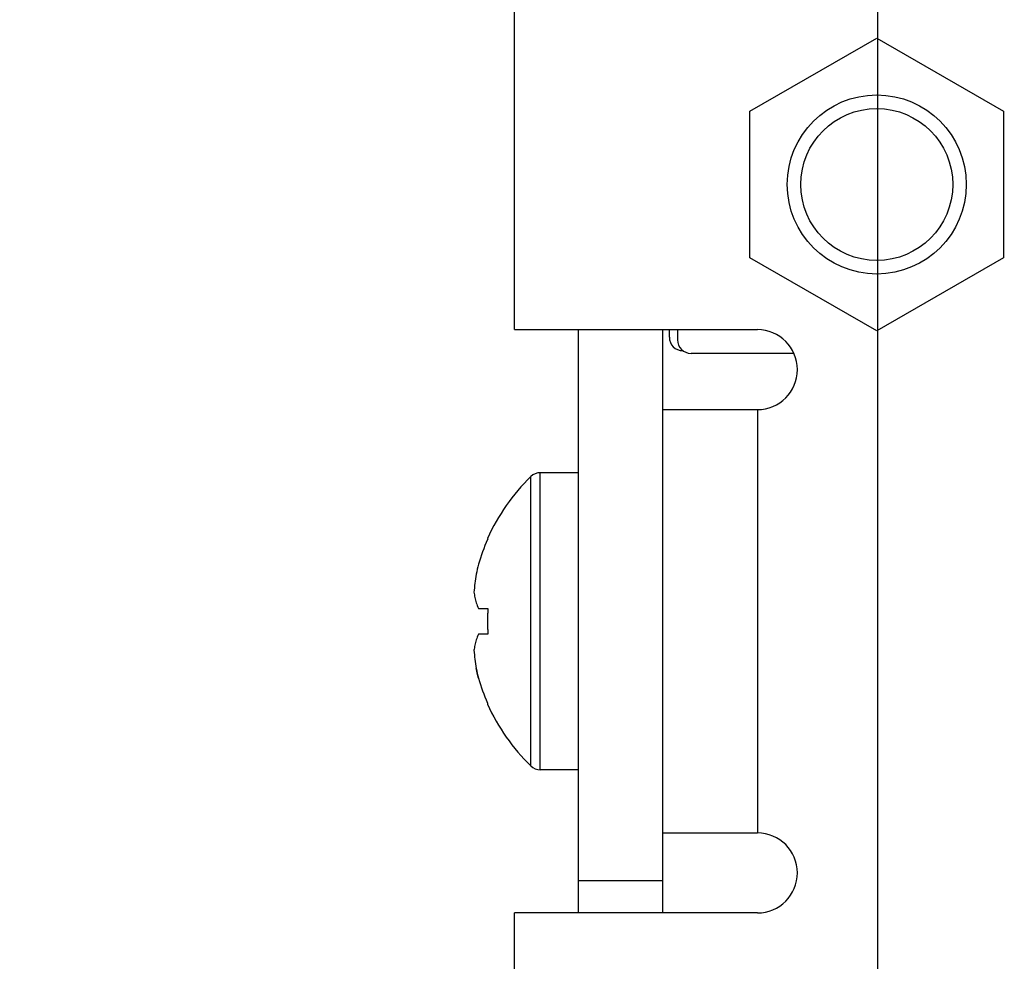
# Model space of a CAD drawing. Header units: inches. Extents: x 0 to 34, y 0 to 22.
# Tile 19 of 54: x 14.8 to 16.3, y 7.4 to 8.8. Entities that reach past the tile are written whole.
import ezdxf

# ---------------------------------------------------------------- set-up
doc = ezdxf.new("R2010")
doc.units = ezdxf.units.IN
doc.header["$LTSCALE"] = 1.87
doc.header["$MEASUREMENT"] = 0
doc.layers.get('0').update_dxf_attribs({"linetype": 'CONTINUOUS'})
doc.layers.add('DIMENSIONS', color=7, linetype='CONTINUOUS')
doc.styles.get("Standard").update_dxf_attribs({"font": 'txt', "width": 0.8})
doc.dimstyles.new('DIMSTYLE_1', dxfattribs={"dimtxt": 0.125, "dimasz": 0.18, "dimexe": 0.18, "dimexo": 0.0625, "dimgap": 0.09, "dimtad": 0, "dimtih": 1, "dimtoh": 1, "dimdec": 3, "dimlfac": 0.5, "dimzin": 4, "dimdsep": 46, "dimtxsty": 'STANDARD', "dimblk": '_FILLED', "dimblk1": '_FILLED', "dimblk2": '_FILLED', "dimcen": 0.09, "dimadec": 0, "dimazin": 0, "dimtp": 0.01, "dimtm": 0.01, "dimtfac": 1, "dimtdec": 3, "dimtofl": 0, "dimtmove": 0, "dimatfit": 3, "dimldrblk": '_FILLED', "dimfxl": 1, "dimtolj": 1, "dimtzin": 4, "dimarcsym": 0})

# ---------------------------------------------------------------- blocks, each defined once
blk = doc.blocks.new('*D0')
at = {"layer": 'DIMENSIONS', "color": 2, "linetype": 'CONTINUOUS'}
blk.add_line((16.0643, 9.3219), (16.0643, 5.3132), dxfattribs=at)
at = {"layer": 'DIMENSIONS', "color": 2, "linetype": 'CONTINUOUS', "width": 0.8}
for s, p in [(']', (16.1268, 5.1507)), ('2.37', (16.1268, 4.7507)), ('[', (16.1268, 4.6507)), ('.094', (16.1268, 4.1257))]:
    blk.add_text(s, height=0.125, rotation=90, dxfattribs=at).set_placement(p)
blk = doc.blocks.new('_FILLED')
at = {"color": 0, "linetype": 'BYBLOCK'}
blk.add_solid([(0, 0), (-1, 0.1736), (-1, -0.1736)], dxfattribs=at)
blk = doc.blocks.new('*D8')
at = {"layer": 'DIMENSIONS', "color": 2, "linetype": 'CONTINUOUS'}
blk.add_line((16.0636, 7.0193), (14.5858, 7.0193), dxfattribs=at)
at = {"layer": 'DIMENSIONS', "color": 2, "linetype": 'CONTINUOUS', "width": 0.8}
for s, p in [('4.213', (13.0983, 6.9568)), ('[', (13.7233, 6.9568)), ('107.01', (13.8233, 6.9568)), (']', (14.4233, 6.9568))]:
    blk.add_text(s, height=0.125, dxfattribs=at).set_placement(p)

msp = doc.modelspace()

# ---------------------------------------------------------------- linework, layer by layer
at = {"color": 7, "linetype": 'CONTINUOUS'}
for p, q in [((15.5293, 8.3553), (15.5293, 14.2193)), ((15.8763, 8.6773), (16.0633, 8.7852)), ((16.0633, 8.7852), (16.2503, 8.6773)), ((15.8763, 8.4613), (15.8763, 8.6773)), ((16.2503, 8.6773), (16.2503, 8.4613)), ((16.0633, 8.3534), (15.8763, 8.4613)), ((16.2503, 8.4613), (16.0633, 8.3534)), ((15.5293, 8.3553), (15.8873, 8.3553)), ((15.6233, 8.3553), (15.6233, 7.4953)), ((15.7473, 8.3553), (15.7473, 7.4953)), ((15.7575, 8.3443), (15.7575, 8.3553)), ((15.7695, 8.3553), (15.7695, 8.3403)), ((15.9412, 8.3203), (15.7895, 8.3203)), ((15.7473, 8.2373), (15.8873, 8.2373)), ((15.8873, 8.2373), (15.8873, 7.6133)), ((15.6233, 8.1443), (15.5673, 8.1443)), ((15.5673, 7.7063), (15.5673, 8.1443)), ((15.5534, 7.712), (15.5534, 8.1386)), ((15.476, 7.9443), (15.4895, 7.9443)), ((15.4895, 7.9063), (15.476, 7.9063)), ((15.6233, 7.7063), (15.5673, 7.7063)), ((15.7473, 7.6133), (15.8873, 7.6133)), ((15.6233, 7.5433), (15.7473, 7.5433)), ((15.8873, 7.4953), (15.5293, 7.4953)), ((15.5293, 6.7875), (15.5293, 7.4953))]:
    msp.add_line(p, q, dxfattribs=at)
for radius in [0.132, 0.112]:
    msp.add_circle((16.0633, 8.5693), radius, dxfattribs=at)
for centre, radius, start, end in [((15.8873, 8.2963), 0.059, 270, 90), ((15.7775, 8.3443), 0.02, 180, 270), ((15.7895, 8.3403), 0.02, 180, 270), ((15.5673, 8.1243), 0.02, 90, 134.2298), ((15.761, 7.9253), 0.2977, 134.2298, 155.7813), ((15.761, 7.9253), 0.2971, 156.0708, 163.5774), ((15.761, 7.9253), 0.2971, 196.4226, 203.9292), ((15.761, 7.9253), 0.2977, 204.2187, 225.7702), ((15.5673, 7.7263), 0.02, 225.7702, 270), ((15.8873, 7.5543), 0.059, 270, 90)]:
    msp.add_arc(centre, radius, start, end, dxfattribs=at)
for points in [[(15.49, 8.047), (15.4898, 8.0471), (15.4895, 8.0473), (15.4895, 8.0473)], [(15.49, 8.047), (15.4898, 8.0471), (15.4892, 8.0474), (15.4898, 8.0471), (15.49, 8.047)], [(15.49, 8.047), (15.4898, 8.0471), (15.4892, 8.0474), (15.4898, 8.0471), (15.49, 8.047)], [(15.476, 7.8413), (15.4748, 7.8461), (15.4737, 7.851), (15.4728, 7.8558)], [(15.49, 7.8036), (15.4898, 7.8035), (15.4895, 7.8033), (15.4895, 7.8033)], [(15.49, 7.8036), (15.4898, 7.8035), (15.4892, 7.8032), (15.4898, 7.8035), (15.49, 7.8036)], [(15.49, 7.8036), (15.4898, 7.8035), (15.4892, 7.8032), (15.4898, 7.8035), (15.49, 7.8036)]]:
    msp.add_open_spline(points, degree=3, dxfattribs=at)
for points, knots in [([(15.49, 8.047), (15.4899, 8.0469), (15.4898, 8.0466), (15.4896, 8.0462), (15.4895, 8.0459), (15.4895, 8.0458)], [0, 0, 0, 0, 0.33333, 0.666663, 1, 1, 1, 1]), ([(15.476, 8.0093), (15.4748, 8.0045), (15.4728, 7.9952), (15.4706, 7.9814), (15.4698, 7.9725), (15.4695, 7.9681)], [0, 0, 0, 0, 0.356297, 0.682496, 1, 1, 1, 1]), ([(15.4695, 7.9681), (15.4698, 7.9655), (15.4706, 7.9603), (15.4728, 7.9523), (15.4748, 7.947), (15.476, 7.9443)], [0, 0, 0, 0, 0.313403, 0.638003, 1, 1, 1, 1]), ([(15.4895, 7.9443), (15.4895, 7.9443), (15.4896, 7.9443), (15.4898, 7.9443), (15.4899, 7.9443), (15.49, 7.9443)], [0, 0, 0, 0, 0.33224, 0.665574, 1, 1, 1, 1]), ([(15.49, 7.9443), (15.4899, 7.9421), (15.4897, 7.9379), (15.4895, 7.9316), (15.4895, 7.9274), (15.4895, 7.9253)], [0, 0, 0, 0, 0.333091, 0.666462, 1, 1, 1, 1]), ([(15.4895, 7.9253), (15.4895, 7.9232), (15.4895, 7.919), (15.4897, 7.9127), (15.4899, 7.9084), (15.49, 7.9063)], [0, 0, 0, 0, 0.333545, 0.666918, 1, 1, 1, 1]), ([(15.476, 7.9063), (15.4748, 7.9035), (15.4728, 7.8982), (15.4706, 7.8902), (15.4698, 7.885), (15.4695, 7.8825)], [0, 0, 0, 0, 0.365546, 0.690896, 1, 1, 1, 1]), ([(15.49, 7.9063), (15.4899, 7.9063), (15.4898, 7.9063), (15.4896, 7.9063), (15.4895, 7.9063), (15.4895, 7.9063)], [0, 0, 0, 0, 0.334426, 0.66776, 1, 1, 1, 1]), ([(15.4695, 7.8825), (15.4698, 7.8781), (15.4706, 7.8692), (15.4728, 7.8554), (15.4748, 7.8461), (15.476, 7.8413)], [0, 0, 0, 0, 0.317504, 0.643703, 1, 1, 1, 1]), ([(15.49, 7.8036), (15.4899, 7.8037), (15.4898, 7.804), (15.4896, 7.8044), (15.4895, 7.8047), (15.4895, 7.8048)], [0, 0, 0, 0, 0.33333, 0.666663, 1, 1, 1, 1])]:
    msp.add_open_spline(points, degree=3, knots=knots, dxfattribs=at)

# ---------------------------------------------------------------- dimensions: what is measured, and where the dimension line sits
at = {"layer": 'DIMENSIONS', "color": 2, "linetype": 'CONTINUOUS'}
for feature_location, offset, dtype, origin, picture, middle in [((16.0636, 7.0193), (-1.4778, 0), 0, (16.1261, 15.4453), '*D8', (13.8108, 7.0193)), ((16.0643159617, 9.3218865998), (0, -4.0086446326), 1, (16.2513159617, 6.8940982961), '*D0', (16.0643159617, 4.6882419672))]:
    dim = msp.add_ordinate_dim(feature_location=feature_location, offset=offset, dtype=dtype, origin=origin, dimstyle='DIMSTYLE_1', dxfattribs=at)
    dim.commit()
    dim.dimension.update_dxf_attribs({"geometry": picture, "text_midpoint": middle})

doc.saveas('drawing.dxf')
